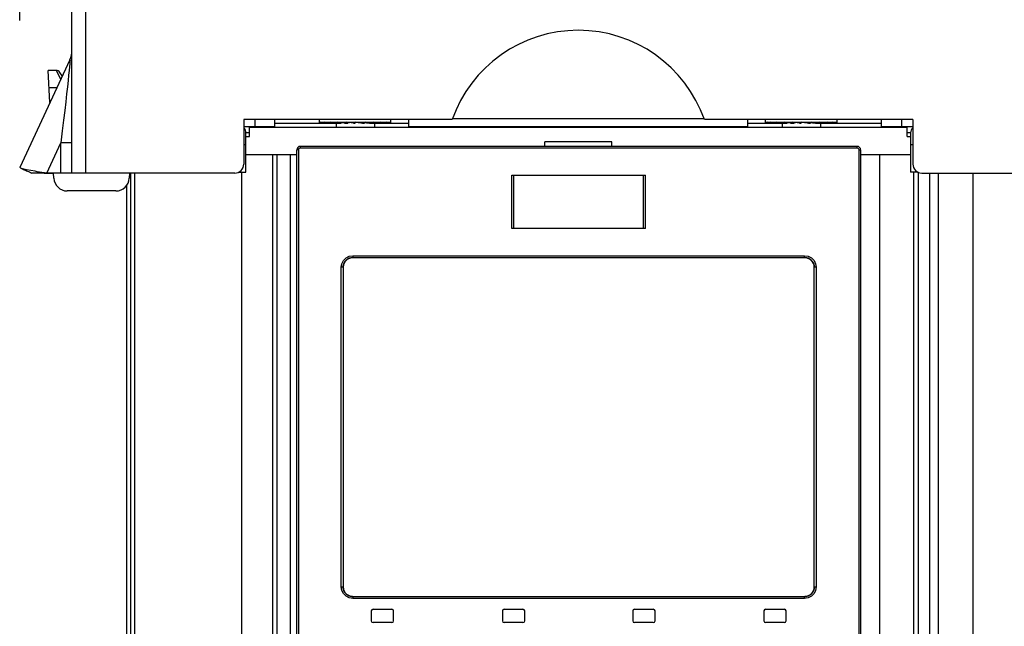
# Model space of a CAD drawing. Extents: x 0 to 594, y 0 to 420.
# Tile 15 of 112: x 94 to 116, y 268 to 282. Entities that reach past the tile are written whole.
import ezdxf

# ---------------------------------------------------------------- set-up
doc = ezdxf.new("R2010")
doc.units = 0
doc.header["$LTSCALE"] = 32.67
doc.layers.get('0').update_dxf_attribs({"linetype": 'CONTINUOUS'})
for name, color, linetype in [('CHAMFERS', 7, 'CONTINUOUS'), ('DATUM_AXIS', 7, 'CONTINUOUS'), ('ROUNDS', 7, 'CONTINUOUS')]:
    doc.layers.add(name, color=color, linetype=linetype)
doc.styles.get("Standard").update_dxf_attribs({"font": 'txt', "width": 0.8})
doc.dimstyles.get("Standard").update_dxf_attribs({"dimtxt": 2.5, "dimasz": 2.5, "dimexe": 1.25, "dimexo": 0.625, "dimtad": 1, "dimcen": 2.5, "dimazin": 3, "dimtfac": 1, "dimtmove": 0, "dimatfit": 3})

# ---------------------------------------------------------------- blocks, each defined once
blk = doc.blocks.new('_FILLED')
at = {"color": 0, "linetype": 'BYBLOCK'}
blk.add_solid([(0, 0), (-1, 0.1429), (-1, -0.1429)], dxfattribs=at)
blk = doc.blocks.new('*D9')
at = {"color": 2, "linetype": 'CONTINUOUS'}
for p, q in [((93.781, 281.726), (93.781, 307.77)), ((159.525, 280.57), (159.525, 307.77)), ((93.781, 306.77), (126.653, 306.77)), ((159.525, 306.77), (126.653, 306.77))]:
    blk.add_line(p, q, dxfattribs=at)
at = {"color": 2, "linetype": 'CONTINUOUS', "xscale": 3.5, "yscale": 3.5, "zscale": 3.5, "rotation": 180}
blk.add_blockref('_FILLED', (93.781, 306.77), dxfattribs=at)
at = {"color": 2, "linetype": 'CONTINUOUS', "xscale": 3.5, "yscale": 3.5, "zscale": 3.5}
blk.add_blockref('_FILLED', (159.525, 306.77), dxfattribs=at)
at = {"color": 5, "linetype": 'CONTINUOUS', "width": 0.8}
blk.add_text('329', height=3.5, dxfattribs=at).set_placement((122.453, 307.645))

msp = doc.modelspace()

# ---------------------------------------------------------------- linework, layer by layer
at = {"color": 7, "linetype": 'CONTINUOUS'}
for p, q in [((94.953, 278.303), (94.953, 297.703)), ((95.253, 297.703), (95.253, 278.303)), ((94.906, 280.843), (93.781, 278.43)), ((94.458, 279.882), (94.42, 280.603)), ((94.597, 280.603), (94.42, 280.603)), ((94.736, 280.479), (94.679, 280.561)), ((98.803, 279.503), (98.803, 278.503)), ((103.475, 279.503), (98.803, 279.503)), ((99.503, 279.323), (99.503, 279.503)), ((100.503, 279.423), (100.503, 279.503)), ((100.525, 279.423), (100.503, 279.443)), ((100.503, 279.443), (102.103, 279.443)), ((100.53, 279.423), (100.53, 279.443)), ((100.595, 279.423), (100.534, 279.443)), ((100.61, 279.423), (100.61, 279.443)), ((100.713, 279.423), (100.617, 279.443)), ((100.737, 279.423), (100.737, 279.443)), ((100.871, 279.423), (100.747, 279.443)), ((100.903, 279.423), (100.903, 279.443)), ((101.059, 279.423), (100.915, 279.443)), ((101.096, 279.423), (101.096, 279.443)), ((101.263, 279.423), (101.11, 279.443)), ((101.174, 279.428), (101.174, 279.435)), ((101.303, 279.423), (101.303, 279.443)), ((101.312, 279.443), (101.432, 279.428)), ((101.47, 279.423), (101.317, 279.443)), ((101.51, 279.423), (101.51, 279.443)), ((101.51, 279.434), (101.553, 279.428)), ((101.666, 279.423), (101.524, 279.443)), ((101.703, 279.423), (101.703, 279.443)), ((101.837, 279.423), (101.715, 279.443)), ((101.869, 279.423), (101.869, 279.443)), ((101.972, 279.423), (101.879, 279.443)), ((101.996, 279.423), (101.996, 279.443)), ((102.061, 279.423), (102.003, 279.443)), ((102.076, 279.423), (102.076, 279.443)), ((102.098, 279.423), (102.079, 279.443)), ((102.103, 279.423), (102.103, 279.503)), ((102.503, 279.323), (102.503, 279.503)), ((113.803, 279.503), (109.131, 279.503)), ((110.103, 279.323), (110.103, 279.503)), ((110.503, 279.423), (110.503, 279.503)), ((110.525, 279.423), (110.503, 279.443)), ((110.503, 279.443), (112.103, 279.443)), ((110.53, 279.423), (110.53, 279.443)), ((110.595, 279.423), (110.534, 279.443)), ((110.61, 279.423), (110.61, 279.443)), ((110.713, 279.423), (110.617, 279.443)), ((110.737, 279.423), (110.737, 279.443)), ((110.871, 279.423), (110.747, 279.443)), ((110.903, 279.423), (110.903, 279.443)), ((111.059, 279.423), (110.915, 279.443)), ((111.096, 279.423), (111.096, 279.443)), ((111.263, 279.423), (111.11, 279.443)), ((111.174, 279.428), (111.174, 279.435)), ((111.303, 279.423), (111.303, 279.443)), ((111.312, 279.443), (111.432, 279.428)), ((111.47, 279.423), (111.317, 279.443)), ((111.51, 279.423), (111.51, 279.443)), ((111.51, 279.434), (111.553, 279.428)), ((111.666, 279.423), (111.524, 279.443)), ((111.703, 279.423), (111.703, 279.443)), ((111.837, 279.423), (111.715, 279.443)), ((111.869, 279.423), (111.869, 279.443)), ((111.972, 279.423), (111.879, 279.443)), ((111.996, 279.423), (111.996, 279.443)), ((112.061, 279.423), (112.003, 279.443)), ((112.076, 279.423), (112.076, 279.443)), ((112.098, 279.423), (112.079, 279.443)), ((112.103, 279.423), (112.103, 279.503)), ((113.103, 279.323), (113.103, 279.503)), ((113.803, 279.503), (113.803, 278.503)), ((99.503, 279.423), (100.986, 279.423)), ((100.867, 279.424), (100.854, 279.423)), ((100.873, 279.423), (100.873, 279.323)), ((101.036, 279.426), (100.986, 279.423)), ((101.059, 279.423), (101.139, 279.423)), ((101.174, 279.428), (101.139, 279.423)), ((101.263, 279.423), (101.303, 279.423)), ((101.432, 279.428), (101.467, 279.423)), ((101.467, 279.423), (101.51, 279.423)), ((101.553, 279.428), (101.621, 279.423)), ((101.621, 279.423), (101.703, 279.423)), ((101.703, 279.425), (101.752, 279.423)), ((101.733, 279.423), (101.733, 279.323)), ((101.733, 279.423), (102.503, 279.423)), ((110.103, 279.423), (110.986, 279.423)), ((110.867, 279.424), (110.854, 279.423)), ((110.873, 279.423), (110.873, 279.323)), ((111.036, 279.426), (110.986, 279.423)), ((111.059, 279.423), (111.139, 279.423)), ((111.174, 279.428), (111.139, 279.423)), ((111.263, 279.423), (111.303, 279.423)), ((111.432, 279.428), (111.467, 279.423)), ((111.467, 279.423), (111.51, 279.423)), ((111.553, 279.428), (111.621, 279.423)), ((111.621, 279.423), (111.703, 279.423)), ((111.703, 279.425), (111.752, 279.423)), ((111.733, 279.423), (111.733, 279.323)), ((111.733, 279.423), (113.103, 279.423)), ((105.553, 278.903), (105.553, 279.003)), ((107.053, 278.903), (107.053, 279.003)), ((99.993, 253.363), (99.993, 278.823)), ((112.553, 278.903), (100.073, 278.903)), ((112.633, 278.823), (112.633, 253.363)), ((98.853, 278.723), (99.993, 278.723)), ((99.453, 182.322), (99.453, 278.723)), ((99.553, 253.173), (99.553, 278.723)), ((99.851, 253.173), (99.851, 278.723)), ((112.633, 278.723), (113.753, 278.723)), ((113.053, 278.723), (113.053, 183.022)), ((93.803, 278.413), (93.781, 278.43)), ((93.803, 278.413), (93.82, 278.406)), ((93.82, 278.406), (93.839, 278.398)), ((93.839, 278.398), (93.861, 278.389)), ((93.861, 278.389), (93.884, 278.379)), ((93.884, 278.379), (93.91, 278.368)), ((93.91, 278.368), (93.937, 278.356)), ((93.937, 278.356), (93.957, 278.347)), ((93.957, 278.347), (93.977, 278.338)), ((93.977, 278.338), (93.998, 278.329)), ((93.998, 278.329), (94.02, 278.319)), ((94.386, 278.303), (94.175, 278.334)), ((98.603, 278.303), (94.053, 278.303)), ((94.329, 278.303), (94.536, 278.303)), ((94.547, 278.188), (94.541, 278.303)), ((96.242, 278.303), (96.238, 278.193)), ((96.353, 278.303), (96.353, 182.322)), ((104.813, 277.059), (104.813, 278.259)), ((104.813, 278.259), (107.813, 278.259)), ((107.813, 277.059), (107.813, 278.259)), ((113.919, 278.323), (113.919, 182.322)), ((114.003, 278.303), (158.92, 278.303)), ((115.147, 278.303), (115.147, 182.322)), ((95.938, 277.903), (94.847, 277.903)), ((107.813, 277.059), (104.813, 277.059)), ((101.248, 276.413), (101.253, 276.413)), ((101.253, 276.413), (111.373, 276.413)), ((101.033, 276.193), (101.033, 269.033)), ((111.593, 276.198), (111.593, 276.193)), ((111.593, 269.033), (111.593, 276.193)), ((101.033, 269.028), (101.033, 269.033)), ((111.373, 268.813), (101.253, 268.813)), ((111.378, 268.813), (111.373, 268.813)), ((101.663, 268.493), (101.663, 268.273)), ((101.703, 268.533), (102.123, 268.533)), ((102.163, 268.273), (102.163, 268.493)), ((104.603, 268.493), (104.603, 268.273)), ((104.643, 268.533), (105.063, 268.533)), ((105.103, 268.273), (105.103, 268.493)), ((107.523, 268.493), (107.523, 268.273)), ((107.563, 268.533), (107.983, 268.533)), ((108.023, 268.273), (108.023, 268.493)), ((110.463, 268.493), (110.463, 268.273)), ((110.503, 268.533), (110.923, 268.533)), ((110.963, 268.273), (110.963, 268.493)), ((102.123, 268.233), (101.703, 268.233)), ((105.063, 268.233), (104.643, 268.233)), ((107.983, 268.233), (107.563, 268.233)), ((110.923, 268.233), (110.503, 268.233))]:
    msp.add_line(p, q, dxfattribs=at)
at = {"color": 9, "linetype": 'CONTINUOUS'}
for p, q in [((94.597, 280.603), (94.702, 280.404)), ((94.611, 280.21), (94.441, 280.21)), ((94.386, 278.303), (94.703, 278.984)), ((94.703, 278.303), (94.703, 278.984)), ((94.953, 278.984), (94.703, 278.984)), ((100.029, 278.823), (99.993, 278.823)), ((100.029, 278.823), (100.029, 253.363)), ((112.558, 278.863), (100.069, 278.863)), ((112.598, 253.363), (112.598, 278.823)), ((112.598, 278.823), (112.633, 278.823)), ((98.753, 278.323), (98.753, 182.322)), ((104.861, 277.059), (104.861, 278.259)), ((107.765, 277.059), (107.765, 278.259)), ((114.173, 278.303), (114.173, 182.322)), ((114.367, 278.303), (114.367, 182.322)), ((101.249, 276.453), (111.377, 276.453)), ((100.989, 269.033), (100.989, 276.193)), ((101.033, 276.193), (100.989, 276.193)), ((111.637, 276.193), (111.593, 276.193)), ((111.637, 276.193), (111.637, 269.033)), ((100.989, 269.033), (101.033, 269.033)), ((111.593, 269.033), (111.637, 269.033)), ((111.377, 268.773), (101.249, 268.773))]:
    msp.add_line(p, q, dxfattribs=at)
for points in [[(94.906, 280.843), (94.908, 280.843), (94.909, 280.83), (94.908, 280.801), (94.904, 280.753), (94.898, 280.687), (94.89, 280.601), (94.879, 280.498), (94.866, 280.376), (94.851, 280.237), (94.833, 280.079), (94.812, 279.903), (94.79, 279.706), (94.764, 279.488), (94.735, 279.248), (94.703, 278.984)], [(100.069, 278.863), (100.049, 278.858), (100.034, 278.843), (100.029, 278.823)], [(100.073, 278.903), (100.071, 278.898), (100.069, 278.883), (100.069, 278.863)], [(112.558, 278.863), (112.557, 278.884), (112.555, 278.898), (112.553, 278.903)], [(112.598, 278.823), (112.592, 278.843), (112.578, 278.858), (112.558, 278.863)], [(100.989, 276.193), (101.002, 276.273), (101.039, 276.346), (101.097, 276.404), (101.17, 276.441), (101.249, 276.453)], [(101.249, 276.453), (101.25, 276.433), (101.251, 276.418), (101.253, 276.413)], [(111.373, 276.413), (111.375, 276.419), (111.376, 276.434), (111.377, 276.453)], [(111.377, 276.453), (111.456, 276.441), (111.529, 276.404), (111.588, 276.346), (111.624, 276.273), (111.637, 276.193)], [(101.249, 268.773), (101.17, 268.786), (101.097, 268.823), (101.039, 268.881), (101.002, 268.954), (100.989, 269.033)], [(111.637, 269.033), (111.624, 268.954), (111.587, 268.881), (111.529, 268.823), (111.456, 268.786), (111.377, 268.773)], [(101.253, 268.813), (101.251, 268.808), (101.25, 268.793), (101.249, 268.773)], [(111.377, 268.773), (111.376, 268.794), (111.375, 268.808), (111.373, 268.813)]]:
    msp.add_lwpolyline(points, dxfattribs=at)
at = {"color": 7, "linetype": 'CONTINUOUS'}
for points in [[(94.175, 278.334), (94.125, 278.343), (93.932, 278.378), (93.816, 278.408), (93.803, 278.413)], [(94.02, 278.319), (94.042, 278.308), (94.053, 278.303)], [(101.072, 276.319), (101.075, 276.323), (101.079, 276.328), (101.082, 276.332), (101.086, 276.336), (101.09, 276.34), (101.093, 276.345), (101.097, 276.349), (101.101, 276.352), (101.105, 276.356), (101.109, 276.36), (101.114, 276.364), (101.118, 276.367), (101.123, 276.37)], [(101.123, 276.37), (101.127, 276.374), (101.132, 276.377), (101.137, 276.38), (101.141, 276.383), (101.146, 276.386), (101.151, 276.388), (101.156, 276.391), (101.158, 276.392)], [(101.158, 276.392), (101.161, 276.393), (101.166, 276.395), (101.171, 276.398), (101.177, 276.4), (101.182, 276.401)], [(101.182, 276.401), (101.187, 276.403), (101.193, 276.405), (101.198, 276.406), (101.204, 276.408), (101.209, 276.409), (101.213, 276.41)], [(101.213, 276.41), (101.215, 276.41), (101.22, 276.411), (101.226, 276.412), (101.231, 276.412), (101.237, 276.413), (101.242, 276.413), (101.248, 276.413)], [(111.373, 276.413), (111.378, 276.413), (111.384, 276.413), (111.389, 276.413), (111.395, 276.412), (111.401, 276.412), (111.406, 276.411), (111.409, 276.41)], [(111.409, 276.41), (111.412, 276.41), (111.417, 276.409), (111.423, 276.408), (111.428, 276.406), (111.433, 276.405), (111.439, 276.403)], [(111.439, 276.403), (111.444, 276.401), (111.449, 276.4), (111.455, 276.398), (111.46, 276.395), (111.464, 276.393)], [(111.464, 276.393), (111.465, 276.393), (111.47, 276.391), (111.475, 276.388), (111.48, 276.386), (111.485, 276.383), (111.49, 276.38), (111.494, 276.377), (111.499, 276.374)], [(111.499, 276.374), (111.504, 276.37), (111.508, 276.367), (111.512, 276.363), (111.517, 276.36), (111.521, 276.356), (111.525, 276.352), (111.529, 276.348), (111.533, 276.345), (111.537, 276.34), (111.54, 276.336), (111.544, 276.332), (111.547, 276.328), (111.551, 276.323)], [(101.033, 276.193), (101.033, 276.198), (101.033, 276.204), (101.034, 276.209), (101.034, 276.215), (101.035, 276.221), (101.035, 276.226), (101.036, 276.228)], [(101.036, 276.228), (101.036, 276.231), (101.037, 276.237), (101.039, 276.242), (101.04, 276.248), (101.041, 276.253), (101.043, 276.259)], [(101.043, 276.259), (101.045, 276.264), (101.047, 276.269), (101.049, 276.274), (101.051, 276.279), (101.053, 276.285), (101.055, 276.29), (101.058, 276.295), (101.06, 276.299), (101.063, 276.304), (101.066, 276.309), (101.069, 276.314), (101.072, 276.319)], [(111.551, 276.323), (111.554, 276.318), (111.557, 276.314), (111.56, 276.309), (111.563, 276.304), (111.566, 276.299), (111.568, 276.295), (111.571, 276.29), (111.573, 276.285), (111.575, 276.279), (111.578, 276.274), (111.58, 276.269), (111.581, 276.264)], [(111.581, 276.264), (111.583, 276.259), (111.585, 276.253), (111.586, 276.248), (111.587, 276.242), (111.589, 276.237), (111.59, 276.232)], [(111.59, 276.232), (111.59, 276.231), (111.591, 276.226), (111.591, 276.221), (111.592, 276.215), (111.592, 276.209), (111.593, 276.204), (111.593, 276.198)], [(101.037, 268.994), (101.036, 268.995), (101.035, 269), (101.035, 269.006), (101.034, 269.011), (101.034, 269.017), (101.033, 269.023), (101.033, 269.028)], [(101.045, 268.963), (101.043, 268.968), (101.041, 268.973), (101.04, 268.979), (101.039, 268.984), (101.037, 268.99), (101.037, 268.994)], [(101.075, 268.903), (101.072, 268.908), (101.069, 268.913), (101.066, 268.917), (101.063, 268.922), (101.06, 268.927), (101.058, 268.932), (101.055, 268.937), (101.053, 268.942), (101.051, 268.947), (101.049, 268.952), (101.047, 268.957), (101.045, 268.963)], [(101.127, 268.853), (101.123, 268.856), (101.118, 268.86), (101.114, 268.863), (101.109, 268.867), (101.105, 268.87), (101.101, 268.874), (101.097, 268.878), (101.093, 268.882), (101.09, 268.886), (101.086, 268.89), (101.082, 268.895), (101.079, 268.899), (101.075, 268.903)], [(101.162, 268.833), (101.161, 268.833), (101.156, 268.836), (101.151, 268.838), (101.146, 268.841), (101.141, 268.844), (101.137, 268.847), (101.132, 268.85), (101.127, 268.853)], [(111.503, 268.856), (111.499, 268.853), (111.494, 268.85), (111.49, 268.847), (111.485, 268.844), (111.48, 268.841), (111.475, 268.838), (111.47, 268.836), (111.468, 268.835)], [(111.554, 268.908), (111.551, 268.903), (111.547, 268.899), (111.544, 268.895), (111.54, 268.89), (111.537, 268.886), (111.533, 268.882), (111.529, 268.878), (111.525, 268.874), (111.521, 268.87), (111.517, 268.867), (111.512, 268.863), (111.508, 268.859), (111.503, 268.856)], [(111.583, 268.968), (111.581, 268.963), (111.58, 268.957), (111.578, 268.952), (111.575, 268.947), (111.573, 268.942), (111.571, 268.937), (111.568, 268.932), (111.566, 268.927), (111.563, 268.922), (111.56, 268.917), (111.557, 268.913), (111.554, 268.908)], [(111.59, 268.998), (111.59, 268.995), (111.589, 268.99), (111.587, 268.984), (111.586, 268.979), (111.585, 268.973), (111.583, 268.968)], [(111.593, 269.033), (111.593, 269.028), (111.593, 269.023), (111.592, 269.017), (111.592, 269.011), (111.591, 269.006), (111.591, 269), (111.59, 268.998)], [(101.187, 268.823), (101.182, 268.825), (101.177, 268.827), (101.171, 268.829), (101.166, 268.831), (101.162, 268.833)], [(101.217, 268.816), (101.215, 268.817), (101.209, 268.818), (101.204, 268.819), (101.198, 268.82), (101.193, 268.822), (101.187, 268.823)], [(101.253, 268.813), (101.248, 268.813), (101.242, 268.814), (101.237, 268.814), (101.231, 268.814), (101.226, 268.815), (101.22, 268.816), (101.217, 268.816)], [(111.413, 268.817), (111.412, 268.817), (111.406, 268.816), (111.401, 268.815), (111.395, 268.814), (111.389, 268.814), (111.384, 268.814), (111.378, 268.813)], [(111.444, 268.825), (111.439, 268.823), (111.433, 268.822), (111.428, 268.82), (111.423, 268.819), (111.417, 268.818), (111.413, 268.817)], [(111.468, 268.835), (111.465, 268.833), (111.46, 268.831), (111.455, 268.829), (111.449, 268.827), (111.444, 268.825)]]:
    msp.add_lwpolyline(points, dxfattribs=at)
for centre, radius, start, end in [((106.303, 278.503), 3, 19.4712, 160.5288), ((94.453, 281.054), 0.5, 335, 359.7455), ((94.597, 280.503), 0.1, 35, 90), ((100.073, 278.823), 0.08, 90, 180), ((112.553, 278.823), 0.08, 0, 90), ((98.603, 278.503), 0.2, 270, 360), ((114.003, 278.503), 0.2, 180, 270), ((94.847, 278.203), 0.3, 183, 270), ((95.938, 278.203), 0.3, 270, 358), ((101.253, 276.193), 0.22, 90, 180), ((111.373, 276.193), 0.22, 0, 90), ((101.253, 269.033), 0.22, 180, 270), ((111.373, 269.033), 0.22, 270, 360), ((101.703, 268.493), 0.04, 90, 180), ((102.123, 268.493), 0.04, 0, 90), ((104.643, 268.493), 0.04, 90, 180), ((105.063, 268.493), 0.04, 0, 90), ((107.563, 268.493), 0.04, 90, 180), ((107.983, 268.493), 0.04, 0, 90), ((110.503, 268.493), 0.04, 90, 180), ((110.923, 268.493), 0.04, 0, 90), ((101.703, 268.273), 0.04, 180, 270), ((102.123, 268.273), 0.04, 270, 360), ((104.643, 268.273), 0.04, 180, 270), ((105.063, 268.273), 0.04, 270, 360), ((107.563, 268.273), 0.04, 180, 270), ((107.983, 268.273), 0.04, 270, 360), ((110.503, 268.273), 0.04, 180, 270), ((110.923, 268.273), 0.04, 270, 360)]:
    msp.add_arc(centre, radius, start, end, dxfattribs=at)
at = {"layer": 'CHAMFERS', "color": 7, "linetype": 'CONTINUOUS'}
for p, q in [((96.242, 278.298), (96.263, 278.298)), ((96.263, 278.303), (96.263, 182.322)), ((96.173, 278.018), (96.173, 182.347))]:
    msp.add_line(p, q, dxfattribs=at)
at = {"layer": 'DATUM_AXIS', "color": 9, "linetype": 'CONTINUOUS'}
for p, q in [((99.053, 279.503), (99.053, 279.323)), ((113.553, 279.323), (113.553, 279.503)), ((98.803, 279.346), (99.503, 279.346)), ((102.503, 279.346), (110.103, 279.346)), ((113.103, 279.346), (113.803, 279.346)), ((98.933, 279.208), (98.853, 279.208)), ((113.753, 279.208), (113.673, 279.208)), ((98.853, 278.934), (98.803, 278.934)), ((113.803, 278.934), (113.753, 278.934))]:
    msp.add_line(p, q, dxfattribs=at)
at = {"layer": 'DATUM_AXIS', "color": 7, "linetype": 'CONTINUOUS'}
for p, q in [((103.485, 279.523), (109.121, 279.523)), ((98.933, 279.123), (98.933, 279.323)), ((113.673, 279.323), (98.933, 279.323)), ((113.673, 279.123), (113.673, 279.323)), ((98.853, 278.323), (98.853, 279.208)), ((98.853, 279.123), (98.933, 279.123)), ((107.053, 279.003), (105.553, 279.003)), ((113.673, 279.123), (113.753, 279.123)), ((113.753, 279.208), (113.753, 278.323)), ((98.687, 278.323), (98.853, 278.323)), ((113.919, 278.323), (113.753, 278.323))]:
    msp.add_line(p, q, dxfattribs=at)
for centre, start, end in [((98.713, 279.208), 359.9996, 49.4018), ((113.893, 279.208), 130.5982, 180.0004)]:
    msp.add_arc(centre, 0.14, start, end, dxfattribs=at)
at = {"layer": 'ROUNDS', "color": 7, "linetype": 'CONTINUOUS'}
msp.add_line((113.819, 278.323), (113.819, 182.122), dxfattribs=at)

# ---------------------------------------------------------------- dimensions: what is measured, and where the dimension line sits
at = {"color": 2, "linetype": 'CONTINUOUS'}
dim = msp.add_linear_dim(base=(159.525, 306.77), p1=(93.781, 281.726), p2=(159.525, 280.57), dimstyle='Standard', dxfattribs=at)
dim.commit()
dim.dimension.update_dxf_attribs({"geometry": '*D9', "text_midpoint": (126.653, 309.395), "dimtype": 128})

doc.saveas('drawing.dxf')
